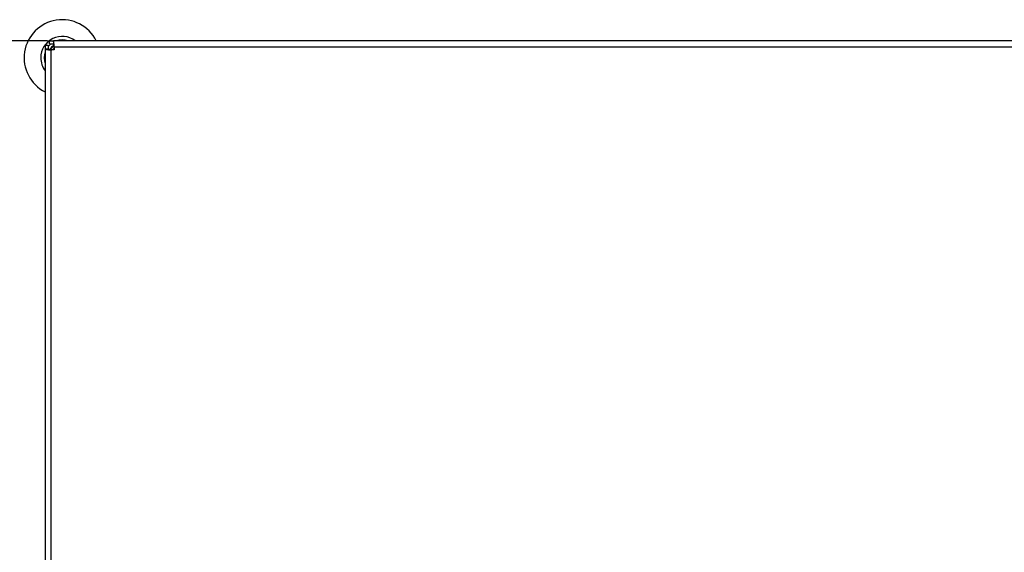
# Model space of a CAD drawing. Header units: millimetres. Extents: x 20 to 19305, y 40 to 15632.
# Tile 82 of 114: x 5838 to 7142, y 14926 to 15632. Entities that reach past the tile are written whole.
import ezdxf

# ---------------------------------------------------------------- set-up
doc = ezdxf.new("R2010")
doc.units = ezdxf.units.MM
doc.layers.add('COMPONENT_GEOMETRY', color=7, linetype='Continuous')
doc.styles.add('SLDTEXTSTYLE1', font='TXT', dxfattribs={"width": 0.75})
doc.dimstyles.new('SLDDIMSTYLE0', dxfattribs={"dimtxt": 150, "dimasz": 6.604, "dimexe": 0, "dimexo": 0.0625, "dimgap": 37.5, "dimtad": 0, "dimtih": 1, "dimtoh": 1, "dimdec": 0, "dimlfac": 0.5, "dimrnd": 1e-09, "dimzin": 12, "dimdsep": 46, "dimtxsty": 'SLDTEXTSTYLE1', "dimsah": 1, "dimcen": 0.09, "dimadec": 0, "dimazin": 3, "dimtfac": 1, "dimtdec": 0, "dimtofl": 0, "dimtmove": 0, "dimatfit": 3, "dimfxl": 1, "dimfrac": 2, "dimtolj": 1, "dimtzin": 12, "dimarcsym": 0})

# ---------------------------------------------------------------- blocks, each defined once
blk = doc.blocks.new('_D_1')
at = {"layer": 'COMPONENT_GEOMETRY', "color": 7, "ltscale": 2}
for p, q in [((5874.4, 15603.6), (730.9, 15603.6)), ((737.2, 15603.6), (737.2, 12620.7)), ((737.2, 9399.7), (737.2, 12382.6)), ((4049.4, 9399.7), (730.9, 9399.7))]:
    blk.add_line(p, q, dxfattribs=at)
for points in [[(737.2, 15603.6), (736.2, 15597), (738.2, 15597)], [(737.2, 9399.7), (738.2, 9406.3), (736.2, 9406.3)]]:
    blk.add_solid(points, dxfattribs=at)
at = {"layer": 'COMPONENT_GEOMETRY', "color": 7, "ltscale": 2, "insert": (515.5, 12576), "char_height": 150, "attachment_point": 1, "style": 'SLDTEXTSTYLE1'}
blk.add_mtext('3102', dxfattribs=at)

msp = doc.modelspace()

# ---------------------------------------------------------------- linework, layer by layer
at = {"color": 7, "linetype": 'Continuous', "lineweight": 25, "ltscale": 2}
for p, q in [((5871.29, 15598.01), (5875.29, 15598.01)), ((5871.29, 15598.01), (5871.29, 15592.81)), ((5875.29, 15598.01), (5875.29, 15592.81)), ((5876.92, 15599.64), (5876.92, 15603.64)), ((5876.92, 15603.64), (5882.12, 15603.64)), ((5876.92, 15599.64), (5882.12, 15599.64)), ((7676.46, 15603.64), (5882.12, 15603.64)), ((5882.12, 15603.64), (5882.12, 15599.64)), ((5871.29, 15592.81), (5871.29, 14536.88)), ((5871.29, 15592.81), (5875.29, 15592.81)), ((5883.29, 15591.64), (5879.29, 15591.64)), ((5883.29, 15595.64), (7675.29, 15595.64)), ((5883.29, 15595.64), (5883.29, 15591.64))]:
    msp.add_line(p, q, dxfattribs=at)
at = {"color": 8, "linetype": 'Continuous', "lineweight": 25, "ltscale": 2}
msp.add_line((5879.29, 14536.88), (5879.29, 15591.64), dxfattribs=at)
at = {"color": 8, "linetype": 'Continuous', "lineweight": 25, "ltscale": 2, "flags": 128}
msp.add_lwpolyline([(5878.03, 15591.88), (5880.3, 15594.63), (5883.01, 15596.88)], dxfattribs=at)
at = {"color": 7, "linetype": 'Continuous', "lineweight": 25, "ltscale": 2, "flags": 128}
msp.add_lwpolyline([(5883.29, 15593.94), (5882.71, 15593.44), (5880.99, 15591.64)], dxfattribs=at)
at = {"color": 7, "linetype": 'Continuous', "lineweight": 25, "ltscale": 4}
for radius, start, end in [(50.42, 26.45121, 243.54879), (28.35, 52.38287, 180), (23.81, 129.18077, 140.81923), (19.65, 123.60963, 146.41895), (23.81, 70.58498, 109.41502), (23.81, 160.58498, 199.41502), (28.35, 180, 217.61713)]:
    msp.add_arc((5893.75, 15581.18), radius, start, end, dxfattribs=at)
at = {"color": 7, "linetype": 'Continuous', "lineweight": 25, "ltscale": 2}
for points, knots in [([(5883.29, 15595.64), (5883.25, 15596.66), (5883.18, 15598.22), (5882.92, 15600.07), (5882.7, 15601.34), (5882.49, 15602.36), (5882.23, 15603.36), (5882.16, 15603.53), (5882.12, 15603.64)], [0, 0, 0, 0, 0.2411651, 0.3695163, 0.5, 0.6304837, 0.7588349, 1, 1, 1, 1]), ([(5883.29, 15595.64), (5883.28, 15595.89), (5883.25, 15596.4), (5883.06, 15597.41), (5882.7, 15598.55), (5882.35, 15599.29), (5882.15, 15599.6), (5882.13, 15599.63), (5882.12, 15599.64)], [0, 0, 0, 0, 0.1166597, 0.2403658, 0.5, 0.7596342, 0.8833403, 1, 1, 1, 1]), ([(5871.29, 15592.81), (5871.4, 15592.77), (5871.57, 15592.7), (5872.57, 15592.44), (5873.59, 15592.23), (5874.86, 15592.01), (5876.71, 15591.75), (5878.27, 15591.68), (5879.29, 15591.64)], [0, 0, 0, 0, 0.2411651, 0.3695163, 0.5, 0.6304837, 0.7588349, 1, 1, 1, 1]), ([(5875.29, 15592.81), (5875.3, 15592.8), (5875.33, 15592.78), (5875.64, 15592.58), (5876.38, 15592.23), (5877.52, 15591.87), (5878.53, 15591.68), (5879.04, 15591.65), (5879.29, 15591.64)], [0, 0, 0, 0, 0.1166597, 0.2403658, 0.5, 0.7596342, 0.8833403, 1, 1, 1, 1]), ([(5880.11, 15591.64), (5880.75, 15592.01), (5881.6, 15592.5), (5882.5, 15593.02), (5882.72, 15593.14)], [0, 0, 0, 0, 0.7549364, 1, 1, 1, 1])]:
    msp.add_open_spline(points, degree=3, knots=knots, dxfattribs=at)

# ---------------------------------------------------------------- dimensions: what is measured, and where the dimension line sits
at = {"layer": 'COMPONENT_GEOMETRY', "color": 7, "ltscale": 2}
dim = msp.add_linear_dim(base=(737.21, 9399.71), p1=(5876.92, 15603.64), p2=(4051.92, 9399.71), angle=90, dimstyle='SLDDIMSTYLE0', dxfattribs=at)
dim.commit()
dim.dimension.update_dxf_attribs({"geometry": '_D_1', "text_midpoint": (737.21, 12501.67), "dimtype": 160})

doc.saveas('drawing.dxf')
